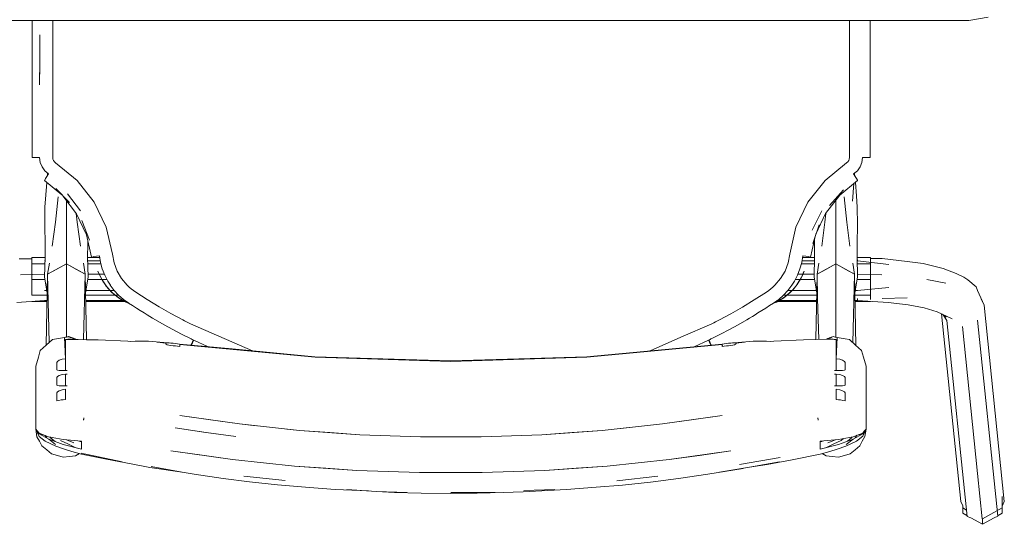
# Model space of a CAD drawing. Header units: millimetres. Extents: x -261 to 187, y -214 to 106.
# Tile 79 of 256: x -221.568 to -221.098, y -152.474 to -152.233. Entities that reach past the tile are written whole.
import ezdxf

# ---------------------------------------------------------------- set-up
doc = ezdxf.new("R2010")
doc.units = ezdxf.units.MM
doc.header["$LTSCALE"] = 0.005
doc.header["$MEASUREMENT"] = 0
doc.layers.add('IFC-Elemento de mobília-Contorno', color=9, linetype='Continuous', lineweight=5)

msp = doc.modelspace()

# ---------------------------------------------------------------- linework, layer by layer
at = {"layer": 'IFC-Elemento de mobília-Contorno', "lineweight": 5}
for p, q in [((-221.11518, -152.23386), (-221.106, -152.23224)), ((-221.60914, -152.23386), (-221.11518, -152.23386)), ((-221.56196, -152.2414), (-221.56196, -152.23386)), ((-221.56196, -152.24423), (-221.56196, -152.23386)), ((-221.55214, -152.24502), (-221.55214, -152.23386)), ((-221.17217, -152.23965), (-221.17217, -152.23386)), ((-221.16235, -152.24423), (-221.16235, -152.23386)), ((-221.55833, -152.2525), (-221.55828, -152.24056)), ((-221.55833, -152.25448), (-221.55828, -152.24056)), ((-221.17217, -152.25313), (-221.17217, -152.23965)), ((-221.56196, -152.25421), (-221.56196, -152.24423)), ((-221.55214, -152.25171), (-221.55214, -152.24502)), ((-221.16235, -152.25421), (-221.16235, -152.24423)), ((-221.55214, -152.25513), (-221.55214, -152.25171)), ((-221.56196, -152.25421), (-221.56196, -152.26418)), ((-221.55837, -152.26446), (-221.55833, -152.2525)), ((-221.55837, -152.26446), (-221.55833, -152.25448)), ((-221.55214, -152.25686), (-221.55214, -152.25513)), ((-221.55214, -152.25939), (-221.55214, -152.25686)), ((-221.17217, -152.26662), (-221.17217, -152.25313)), ((-221.16236, -152.26418), (-221.16235, -152.25421)), ((-221.55214, -152.26445), (-221.55214, -152.25939)), ((-221.56196, -152.2729), (-221.56196, -152.26418)), ((-221.55214, -152.27357), (-221.55214, -152.26445)), ((-221.16236, -152.2729), (-221.16236, -152.26418)), ((-221.17217, -152.28135), (-221.17217, -152.26662)), ((-221.56196, -152.28163), (-221.56196, -152.2729)), ((-221.55214, -152.28208), (-221.55214, -152.27357)), ((-221.16236, -152.28163), (-221.16236, -152.2729)), ((-221.56196, -152.29036), (-221.56196, -152.28163)), ((-221.55214, -152.29061), (-221.55214, -152.28208)), ((-221.17217, -152.29914), (-221.17217, -152.28135)), ((-221.16236, -152.28163), (-221.16235, -152.29036)), ((-221.56196, -152.2991), (-221.56196, -152.29036)), ((-221.55214, -152.29914), (-221.55214, -152.29061)), ((-221.16235, -152.2991), (-221.16235, -152.29036)), ((-221.56196, -152.2991), (-221.56174, -152.29911)), ((-221.56174, -152.29911), (-221.56098, -152.29913)), ((-221.56098, -152.29913), (-221.5598, -152.29914)), ((-221.16452, -152.29914), (-221.16333, -152.29913)), ((-221.16333, -152.29913), (-221.16257, -152.29911)), ((-221.16257, -152.29911), (-221.16235, -152.2991)), ((-221.5598, -152.29914), (-221.55837, -152.29914)), ((-221.55837, -152.29914), (-221.55808, -152.30143)), ((-221.55808, -152.30143), (-221.55725, -152.30357)), ((-221.55725, -152.30357), (-221.5559, -152.30545)), ((-221.55214, -152.29914), (-221.55205, -152.29988)), ((-221.55205, -152.29988), (-221.55178, -152.30057)), ((-221.55178, -152.30057), (-221.55134, -152.30118)), ((-221.55134, -152.30118), (-221.55077, -152.30166)), ((-221.55077, -152.30166), (-221.5405, -152.31003)), ((-221.18379, -152.31001), (-221.17354, -152.30166)), ((-221.17354, -152.30166), (-221.17297, -152.30118)), ((-221.17297, -152.30118), (-221.17254, -152.30057)), ((-221.17254, -152.30057), (-221.17226, -152.29988)), ((-221.17226, -152.29988), (-221.17217, -152.29914)), ((-221.16841, -152.30545), (-221.16707, -152.30357)), ((-221.16707, -152.30357), (-221.16623, -152.30143)), ((-221.16623, -152.30143), (-221.16595, -152.29914)), ((-221.16595, -152.29914), (-221.16452, -152.29914)), ((-221.5559, -152.30545), (-221.55413, -152.30694)), ((-221.55554, -152.30916), (-221.5549, -152.30814)), ((-221.5549, -152.30814), (-221.55413, -152.30694)), ((-221.55466, -152.30776), (-221.55461, -152.3071)), ((-221.55461, -152.30768), (-221.55461, -152.30654)), ((-221.17019, -152.30694), (-221.16841, -152.30545)), ((-221.17019, -152.30694), (-221.16941, -152.30814)), ((-221.16971, -152.30767), (-221.16971, -152.30654)), ((-221.16971, -152.3071), (-221.16966, -152.30776)), ((-221.16971, -152.30746), (-221.16969, -152.30771)), ((-221.16971, -152.30746), (-221.16969, -152.30771)), ((-221.16941, -152.30814), (-221.16878, -152.30916)), ((-221.55606, -152.31008), (-221.55595, -152.30984)), ((-221.55606, -152.31008), (-221.54782, -152.3169)), ((-221.55595, -152.30984), (-221.55554, -152.30916)), ((-221.55587, -152.32284), (-221.55492, -152.31102)), ((-221.5405, -152.31003), (-221.53232, -152.32045)), ((-221.19197, -152.32041), (-221.18379, -152.31001)), ((-221.17677, -152.31712), (-221.16826, -152.31008)), ((-221.17078, -152.31994), (-221.17004, -152.31155)), ((-221.16937, -152.311), (-221.16875, -152.31744)), ((-221.16878, -152.30916), (-221.16837, -152.30984)), ((-221.16837, -152.30984), (-221.16826, -152.31008)), ((-221.55083, -152.32995), (-221.54961, -152.31781)), ((-221.55072, -152.31395), (-221.54415, -152.32062)), ((-221.54731, -152.31741), (-221.54074, -152.32592)), ((-221.54514, -152.31646), (-221.53892, -152.32458)), ((-221.18353, -152.32585), (-221.17677, -152.31712)), ((-221.18171, -152.32198), (-221.17501, -152.31454)), ((-221.17471, -152.31781), (-221.17348, -152.32995)), ((-221.16875, -152.31744), (-221.16844, -152.32284)), ((-221.54564, -152.32221), (-221.54564, -152.31957)), ((-221.54564, -152.33481), (-221.54564, -152.32221)), ((-221.53232, -152.32045), (-221.52663, -152.33238)), ((-221.19767, -152.33236), (-221.19197, -152.32041)), ((-221.17867, -152.32221), (-221.17867, -152.31957)), ((-221.17867, -152.33481), (-221.17867, -152.32221)), ((-221.55594, -152.3316), (-221.55587, -152.32284)), ((-221.54088, -152.32573), (-221.54045, -152.32995)), ((-221.54074, -152.32592), (-221.53604, -152.33592)), ((-221.1899, -152.33376), (-221.18539, -152.32458)), ((-221.18816, -152.33567), (-221.18353, -152.32585)), ((-221.18386, -152.32995), (-221.18343, -152.32572)), ((-221.16844, -152.32284), (-221.16832, -152.33105)), ((-221.55594, -152.3316), (-221.55582, -152.34032)), ((-221.55234, -152.34133), (-221.55083, -152.32995)), ((-221.54045, -152.32995), (-221.53895, -152.34133)), ((-221.53819, -152.32915), (-221.53456, -152.33844)), ((-221.18965, -152.34008), (-221.18664, -152.33114)), ((-221.18537, -152.34133), (-221.18386, -152.32995)), ((-221.17348, -152.32995), (-221.17198, -152.34133)), ((-221.1685, -152.34032), (-221.16832, -152.33105)), ((-221.54564, -152.34439), (-221.54564, -152.33481)), ((-221.53604, -152.33592), (-221.53361, -152.34669)), ((-221.52663, -152.33238), (-221.52371, -152.34524)), ((-221.20061, -152.34524), (-221.19767, -152.33236)), ((-221.19071, -152.34669), (-221.18831, -152.33611)), ((-221.17867, -152.34439), (-221.17867, -152.33481)), ((-221.55582, -152.34032), (-221.55577, -152.34654)), ((-221.53551, -152.34654), (-221.53547, -152.34032)), ((-221.53547, -152.34032), (-221.53543, -152.3386)), ((-221.18887, -152.33859), (-221.18885, -152.34032)), ((-221.18885, -152.34032), (-221.1888, -152.34654)), ((-221.16854, -152.34654), (-221.1685, -152.34032)), ((-221.54564, -152.34973), (-221.54564, -152.34439)), ((-221.53132, -152.34614), (-221.52989, -152.34595)), ((-221.52989, -152.34595), (-221.52935, -152.34913)), ((-221.52371, -152.34524), (-221.52289, -152.34933)), ((-221.20142, -152.34933), (-221.20061, -152.34524)), ((-221.19496, -152.34913), (-221.19443, -152.34595)), ((-221.19443, -152.34595), (-221.193, -152.34614)), ((-221.17867, -152.34973), (-221.17867, -152.34439)), ((-221.56821, -152.34748), (-221.56214, -152.34739)), ((-221.56214, -152.34984), (-221.56214, -152.34682)), ((-221.56214, -152.34682), (-221.55578, -152.34682)), ((-221.56214, -152.34984), (-221.55585, -152.34984)), ((-221.56214, -152.35724), (-221.56214, -152.34984)), ((-221.55599, -152.35597), (-221.55577, -152.34654)), ((-221.55599, -152.34839), (-221.55581, -152.34839)), ((-221.55461, -152.35479), (-221.55375, -152.34948)), ((-221.55461, -152.35479), (-221.54564, -152.34973)), ((-221.55012, -152.35226), (-221.54564, -152.34973)), ((-221.54564, -152.36652), (-221.54564, -152.34973)), ((-221.54564, -152.34973), (-221.53668, -152.35479)), ((-221.54564, -152.34973), (-221.54116, -152.35226)), ((-221.53753, -152.34948), (-221.53668, -152.35479)), ((-221.53551, -152.34654), (-221.5353, -152.35597)), ((-221.53551, -152.34682), (-221.52974, -152.34682)), ((-221.53547, -152.34839), (-221.52948, -152.34839)), ((-221.53544, -152.34984), (-221.52916, -152.34984)), ((-221.53361, -152.34669), (-221.53334, -152.34654)), ((-221.53334, -152.34654), (-221.53253, -152.34634)), ((-221.53253, -152.34634), (-221.53132, -152.34614)), ((-221.52935, -152.34913), (-221.52849, -152.35225)), ((-221.52289, -152.34933), (-221.52141, -152.35322)), ((-221.2029, -152.35321), (-221.20142, -152.34933)), ((-221.19582, -152.35225), (-221.19496, -152.34913)), ((-221.19516, -152.34984), (-221.18888, -152.34984)), ((-221.19484, -152.34839), (-221.18884, -152.34839)), ((-221.19457, -152.34682), (-221.18881, -152.34682)), ((-221.193, -152.34614), (-221.19178, -152.34634)), ((-221.19178, -152.34634), (-221.19098, -152.34654)), ((-221.19098, -152.34654), (-221.19071, -152.34669)), ((-221.18902, -152.35597), (-221.1888, -152.34654)), ((-221.18764, -152.35479), (-221.18678, -152.34948)), ((-221.18764, -152.35479), (-221.17867, -152.34973)), ((-221.18315, -152.35226), (-221.17867, -152.34973)), ((-221.17867, -152.36652), (-221.17867, -152.34973)), ((-221.17867, -152.34973), (-221.16971, -152.35479)), ((-221.17867, -152.34973), (-221.17419, -152.35226)), ((-221.17056, -152.34948), (-221.16971, -152.35479)), ((-221.16854, -152.34654), (-221.16833, -152.35597)), ((-221.16854, -152.34682), (-221.16217, -152.34682)), ((-221.1685, -152.34839), (-221.16832, -152.34839)), ((-221.16847, -152.34984), (-221.16217, -152.34984)), ((-221.16832, -152.34839), (-221.16832, -152.34785)), ((-221.16832, -152.34839), (-221.16832, -152.34785)), ((-221.16832, -152.34839), (-221.15343, -152.35011)), ((-221.16217, -152.34984), (-221.16217, -152.34682)), ((-221.16217, -152.34731), (-221.16217, -152.34682)), ((-221.16217, -152.34731), (-221.15664, -152.34731)), ((-221.16217, -152.35724), (-221.16217, -152.34984)), ((-221.15664, -152.34731), (-221.14459, -152.34869)), ((-221.14459, -152.34869), (-221.13709, -152.3496)), ((-221.13709, -152.3496), (-221.12746, -152.35209)), ((-221.56757, -152.35499), (-221.55599, -152.35471)), ((-221.55599, -152.35471), (-221.55596, -152.35471)), ((-221.55525, -152.38858), (-221.55461, -152.35479)), ((-221.55461, -152.35479), (-221.55012, -152.35226)), ((-221.55461, -152.35479), (-221.55378, -152.38726)), ((-221.54116, -152.35226), (-221.53668, -152.35479)), ((-221.53747, -152.38587), (-221.53668, -152.35479)), ((-221.53668, -152.35479), (-221.53608, -152.3859)), ((-221.53533, -152.35471), (-221.52995, -152.35471)), ((-221.53055, -152.35321), (-221.52987, -152.3549)), ((-221.53055, -152.35326), (-221.53055, -152.35324)), ((-221.53055, -152.35324), (-221.52906, -152.35656)), ((-221.53055, -152.35324), (-221.52987, -152.3549)), ((-221.53055, -152.35327), (-221.53042, -152.35356)), ((-221.5299, -152.35471), (-221.52754, -152.35471)), ((-221.52987, -152.3549), (-221.5289, -152.35693)), ((-221.52987, -152.3549), (-221.52906, -152.35658)), ((-221.52849, -152.35225), (-221.52733, -152.35526)), ((-221.52733, -152.35526), (-221.52586, -152.35812)), ((-221.52141, -152.35322), (-221.5193, -152.35681)), ((-221.20501, -152.35681), (-221.2029, -152.35321)), ((-221.19846, -152.35812), (-221.19699, -152.35526)), ((-221.19699, -152.35526), (-221.19582, -152.35225)), ((-221.19678, -152.35471), (-221.19442, -152.35471)), ((-221.19542, -152.35693), (-221.19444, -152.3549)), ((-221.19526, -152.35658), (-221.19388, -152.3535)), ((-221.19524, -152.35654), (-221.19444, -152.3549)), ((-221.19444, -152.3549), (-221.19376, -152.35321)), ((-221.19444, -152.3549), (-221.19376, -152.35324)), ((-221.19436, -152.35471), (-221.18899, -152.35471)), ((-221.19389, -152.35355), (-221.19376, -152.35327)), ((-221.19376, -152.35326), (-221.19376, -152.35324)), ((-221.18823, -152.38587), (-221.18764, -152.35479)), ((-221.18764, -152.35479), (-221.18315, -152.35226)), ((-221.18764, -152.35479), (-221.18735, -152.36625)), ((-221.17419, -152.35226), (-221.16971, -152.35479)), ((-221.17054, -152.38744), (-221.16971, -152.35479)), ((-221.16971, -152.35479), (-221.16906, -152.38876)), ((-221.16836, -152.35471), (-221.15675, -152.35499)), ((-221.16835, -152.35471), (-221.16832, -152.35471)), ((-221.12746, -152.35209), (-221.12134, -152.35437)), ((-221.12134, -152.35437), (-221.11761, -152.35609)), ((-221.56214, -152.35724), (-221.55579, -152.35724)), ((-221.56214, -152.36469), (-221.56214, -152.35724)), ((-221.55599, -152.35597), (-221.55478, -152.3638)), ((-221.53651, -152.3638), (-221.5353, -152.35597)), ((-221.53549, -152.35724), (-221.52871, -152.35724)), ((-221.52908, -152.35654), (-221.52817, -152.35812)), ((-221.5289, -152.35693), (-221.52817, -152.35812)), ((-221.52868, -152.35724), (-221.52631, -152.35724)), ((-221.52853, -152.35749), (-221.52701, -152.35982)), ((-221.52817, -152.35812), (-221.52715, -152.35964)), ((-221.52715, -152.35964), (-221.52665, -152.36038)), ((-221.52715, -152.35964), (-221.52542, -152.36181)), ((-221.52586, -152.35812), (-221.52557, -152.35859)), ((-221.52557, -152.35859), (-221.52527, -152.35907)), ((-221.52527, -152.35907), (-221.52496, -152.35953)), ((-221.52496, -152.35953), (-221.52464, -152.35999)), ((-221.52468, -152.35994), (-221.52278, -152.36244)), ((-221.5193, -152.35681), (-221.51662, -152.36)), ((-221.51662, -152.36), (-221.51567, -152.36091)), ((-221.20865, -152.36092), (-221.20769, -152.36)), ((-221.20769, -152.36), (-221.20501, -152.35681)), ((-221.20153, -152.36244), (-221.19963, -152.35994)), ((-221.19967, -152.35999), (-221.19935, -152.35953)), ((-221.19935, -152.35953), (-221.19905, -152.35907)), ((-221.19905, -152.35907), (-221.19875, -152.35859)), ((-221.1989, -152.36181), (-221.19716, -152.35964)), ((-221.19875, -152.35859), (-221.19846, -152.35812)), ((-221.19801, -152.35724), (-221.19564, -152.35724)), ((-221.19767, -152.36038), (-221.19716, -152.35964)), ((-221.19732, -152.35984), (-221.19577, -152.35748)), ((-221.19716, -152.35964), (-221.19615, -152.35812)), ((-221.19615, -152.35812), (-221.19524, -152.35654)), ((-221.19615, -152.35812), (-221.19542, -152.35693)), ((-221.19561, -152.35724), (-221.18882, -152.35724)), ((-221.18902, -152.35597), (-221.18781, -152.3638)), ((-221.16954, -152.3638), (-221.16833, -152.35597)), ((-221.16852, -152.35724), (-221.16217, -152.35724)), ((-221.16217, -152.36469), (-221.16217, -152.35724)), ((-221.13529, -152.35719), (-221.12622, -152.35903)), ((-221.11761, -152.35609), (-221.11577, -152.35742)), ((-221.11577, -152.35742), (-221.11179, -152.36071)), ((-221.56214, -152.36469), (-221.5548, -152.36469)), ((-221.56214, -152.3648), (-221.56214, -152.36469)), ((-221.55599, -152.36255), (-221.55497, -152.36255)), ((-221.53649, -152.36469), (-221.52236, -152.36469)), ((-221.53632, -152.36255), (-221.52472, -152.36255)), ((-221.52665, -152.36038), (-221.52542, -152.36181)), ((-221.52589, -152.36122), (-221.5248, -152.36243)), ((-221.52542, -152.36181), (-221.5239, -152.36344)), ((-221.52542, -152.36181), (-221.52342, -152.36382)), ((-221.52468, -152.36255), (-221.52268, -152.36255)), ((-221.5239, -152.36344), (-221.52078, -152.36598)), ((-221.52346, -152.36378), (-221.52131, -152.36554)), ((-221.52278, -152.36244), (-221.5207, -152.36469)), ((-221.52235, -152.36469), (-221.5207, -152.36469)), ((-221.5207, -152.36469), (-221.51841, -152.36672)), ((-221.51567, -152.36091), (-221.51467, -152.36177)), ((-221.51467, -152.36177), (-221.51363, -152.36258)), ((-221.51366, -152.36255), (-221.51254, -152.36333)), ((-221.51254, -152.36333), (-221.50702, -152.36684)), ((-221.21754, -152.367), (-221.21177, -152.36333)), ((-221.21177, -152.36333), (-221.21065, -152.36255)), ((-221.21069, -152.36258), (-221.20964, -152.36178)), ((-221.20964, -152.36178), (-221.20865, -152.36092)), ((-221.20591, -152.36672), (-221.20361, -152.36469)), ((-221.20361, -152.36469), (-221.20153, -152.36244)), ((-221.20361, -152.36469), (-221.20196, -152.36469)), ((-221.20354, -152.36598), (-221.20042, -152.36344)), ((-221.20301, -152.36554), (-221.20086, -152.36378)), ((-221.20195, -152.36469), (-221.18783, -152.36469)), ((-221.20164, -152.36255), (-221.19964, -152.36255)), ((-221.2009, -152.36382), (-221.1989, -152.36181)), ((-221.20042, -152.36344), (-221.1989, -152.36181)), ((-221.19959, -152.36255), (-221.188, -152.36255)), ((-221.19951, -152.36243), (-221.19842, -152.36122)), ((-221.1989, -152.36181), (-221.19767, -152.36038)), ((-221.16952, -152.36469), (-221.16217, -152.36469)), ((-221.16934, -152.36255), (-221.16832, -152.36255)), ((-221.16832, -152.36255), (-221.15343, -152.36114)), ((-221.16217, -152.36676), (-221.16217, -152.36469)), ((-221.11179, -152.36071), (-221.11103, -152.36251)), ((-221.11103, -152.36251), (-221.108, -152.36957)), ((-221.56929, -152.36815), (-221.55599, -152.36733)), ((-221.56214, -152.36782), (-221.56214, -152.36771)), ((-221.56214, -152.36782), (-221.55486, -152.36782)), ((-221.55599, -152.36733), (-221.55485, -152.36733)), ((-221.54564, -152.38331), (-221.54564, -152.36652)), ((-221.53644, -152.36733), (-221.51852, -152.36733)), ((-221.53643, -152.36782), (-221.51767, -152.36782)), ((-221.52131, -152.36554), (-221.51898, -152.36706)), ((-221.52078, -152.36598), (-221.51898, -152.36706)), ((-221.51929, -152.36686), (-221.51881, -152.36714)), ((-221.51898, -152.36706), (-221.51731, -152.36803)), ((-221.51898, -152.36706), (-221.51593, -152.36851)), ((-221.51841, -152.36672), (-221.51592, -152.36851)), ((-221.51841, -152.36733), (-221.51756, -152.36733)), ((-221.51738, -152.36782), (-221.51688, -152.36782)), ((-221.51731, -152.36803), (-221.51562, -152.36871)), ((-221.51593, -152.36851), (-221.51409, -152.36971)), ((-221.50702, -152.36684), (-221.50145, -152.37021)), ((-221.2232, -152.37041), (-221.21754, -152.367)), ((-221.21023, -152.36971), (-221.20839, -152.36851)), ((-221.2087, -152.36871), (-221.207, -152.36803)), ((-221.20849, -152.36858), (-221.20537, -152.36708)), ((-221.20839, -152.36851), (-221.20591, -152.36672)), ((-221.20743, -152.36782), (-221.20691, -152.36782)), ((-221.207, -152.36803), (-221.20537, -152.36708)), ((-221.20676, -152.36733), (-221.20589, -152.36733)), ((-221.20664, -152.36782), (-221.18789, -152.36782)), ((-221.2058, -152.36733), (-221.18788, -152.36733)), ((-221.20555, -152.36717), (-221.20504, -152.36687)), ((-221.20537, -152.36708), (-221.20296, -152.36551)), ((-221.20537, -152.36708), (-221.20354, -152.36598)), ((-221.18735, -152.36625), (-221.18685, -152.38583)), ((-221.17867, -152.38331), (-221.17867, -152.36652)), ((-221.16947, -152.36733), (-221.16832, -152.36733)), ((-221.16946, -152.36782), (-221.16217, -152.36782)), ((-221.16832, -152.36733), (-221.16832, -152.36625)), ((-221.16832, -152.36733), (-221.15375, -152.36825)), ((-221.16217, -152.36782), (-221.16217, -152.36772)), ((-221.15664, -152.36639), (-221.14459, -152.36607)), ((-221.15375, -152.36825), (-221.14424, -152.36927)), ((-221.14424, -152.36927), (-221.13652, -152.37075)), ((-221.10942, -152.36665), (-221.108, -152.36957)), ((-221.51409, -152.36971), (-221.51224, -152.37088)), ((-221.51224, -152.37088), (-221.51039, -152.37204)), ((-221.51039, -152.37204), (-221.5085, -152.37321)), ((-221.5085, -152.37321), (-221.50716, -152.37403)), ((-221.50716, -152.37403), (-221.50582, -152.37485)), ((-221.50145, -152.37021), (-221.49583, -152.37342)), ((-221.49583, -152.37342), (-221.49013, -152.37651)), ((-221.23419, -152.37651), (-221.22875, -152.37357)), ((-221.22875, -152.37357), (-221.2232, -152.37041)), ((-221.21849, -152.37485), (-221.21716, -152.37403)), ((-221.21716, -152.37403), (-221.21579, -152.37319)), ((-221.21579, -152.37319), (-221.21393, -152.37204)), ((-221.21393, -152.37204), (-221.21208, -152.37088)), ((-221.21208, -152.37088), (-221.21023, -152.36971)), ((-221.13652, -152.37075), (-221.13042, -152.37261)), ((-221.13042, -152.37261), (-221.12324, -152.37598)), ((-221.12829, -152.37362), (-221.11902, -152.46314)), ((-221.12786, -152.37382), (-221.12599, -152.37521)), ((-221.12743, -152.37414), (-221.12566, -152.37677)), ((-221.108, -152.36957), (-221.09832, -152.463)), ((-221.50582, -152.37485), (-221.50448, -152.37566)), ((-221.50448, -152.37566), (-221.50313, -152.37646)), ((-221.50313, -152.37646), (-221.49902, -152.3788)), ((-221.49902, -152.3788), (-221.49488, -152.38107)), ((-221.49013, -152.37651), (-221.48922, -152.37698)), ((-221.48922, -152.37698), (-221.48831, -152.37745)), ((-221.48831, -152.37745), (-221.4874, -152.37792)), ((-221.4874, -152.37792), (-221.48649, -152.37839)), ((-221.48649, -152.37839), (-221.45684, -152.39129)), ((-221.25254, -152.3848), (-221.23782, -152.37839)), ((-221.23782, -152.37839), (-221.23692, -152.37793)), ((-221.23692, -152.37793), (-221.23601, -152.37746)), ((-221.23601, -152.37746), (-221.2351, -152.37699)), ((-221.2351, -152.37699), (-221.23419, -152.37651)), ((-221.22943, -152.38107), (-221.22529, -152.3788)), ((-221.22529, -152.3788), (-221.22119, -152.37646)), ((-221.22119, -152.37646), (-221.21984, -152.37566)), ((-221.21984, -152.37566), (-221.21849, -152.37485)), ((-221.12566, -152.37677), (-221.11599, -152.4702)), ((-221.11103, -152.37667), (-221.10136, -152.4701)), ((-221.54564, -152.38469), (-221.54564, -152.38331)), ((-221.49488, -152.38107), (-221.49071, -152.38327)), ((-221.49071, -152.38327), (-221.4865, -152.38539)), ((-221.23781, -152.38539), (-221.23361, -152.38327)), ((-221.23361, -152.38327), (-221.22943, -152.38107)), ((-221.17867, -152.38473), (-221.17867, -152.38331)), ((-221.11834, -152.37965), (-221.11593, -152.403)), ((-221.5552, -152.38853), (-221.5523, -152.38593)), ((-221.5523, -152.38593), (-221.55037, -152.38557)), ((-221.55037, -152.38557), (-221.54844, -152.38521)), ((-221.54844, -152.38521), (-221.54651, -152.38485)), ((-221.54651, -152.38485), (-221.54602, -152.38476)), ((-221.54651, -152.38485), (-221.546, -152.39506)), ((-221.54602, -152.38476), (-221.54554, -152.38468)), ((-221.546, -152.3859), (-221.54494, -152.38574)), ((-221.546, -152.3859), (-221.54547, -152.38582)), ((-221.546, -152.39506), (-221.546, -152.3859)), ((-221.546, -152.3859), (-221.5304, -152.38603)), ((-221.546, -152.3859), (-221.536, -152.38598)), ((-221.54554, -152.38468), (-221.54506, -152.38458)), ((-221.54547, -152.38582), (-221.5452, -152.38578)), ((-221.5452, -152.38578), (-221.54494, -152.38574)), ((-221.54506, -152.38458), (-221.54482, -152.38454)), ((-221.54494, -152.38574), (-221.54387, -152.38567)), ((-221.54494, -152.38574), (-221.54467, -152.38572)), ((-221.54482, -152.38454), (-221.54457, -152.38449)), ((-221.54467, -152.38572), (-221.5444, -152.3857)), ((-221.54457, -152.38449), (-221.54438, -152.38456)), ((-221.5444, -152.3857), (-221.54414, -152.38568)), ((-221.54438, -152.38456), (-221.54419, -152.38464)), ((-221.54419, -152.38464), (-221.54399, -152.38471)), ((-221.54414, -152.38568), (-221.54387, -152.38567)), ((-221.54399, -152.38471), (-221.5438, -152.38478)), ((-221.54387, -152.38567), (-221.536, -152.38598)), ((-221.54387, -152.38567), (-221.54358, -152.38568)), ((-221.5438, -152.38478), (-221.54361, -152.38486)), ((-221.54361, -152.38486), (-221.54342, -152.38492)), ((-221.54358, -152.38568), (-221.54345, -152.38568)), ((-221.54342, -152.38492), (-221.54322, -152.385)), ((-221.54322, -152.385), (-221.54303, -152.38507)), ((-221.54303, -152.38507), (-221.54283, -152.38514)), ((-221.54283, -152.38514), (-221.54264, -152.38522)), ((-221.54264, -152.38522), (-221.54245, -152.38529)), ((-221.54245, -152.38529), (-221.54217, -152.38573)), ((-221.54245, -152.38529), (-221.54225, -152.38536)), ((-221.54245, -152.38529), (-221.54244, -152.38572)), ((-221.54225, -152.38536), (-221.54206, -152.38543)), ((-221.54206, -152.38543), (-221.54187, -152.38551)), ((-221.54187, -152.38551), (-221.54161, -152.38575)), ((-221.54187, -152.38574), (-221.54187, -152.38551)), ((-221.54187, -152.38551), (-221.54167, -152.38558)), ((-221.54167, -152.38558), (-221.54159, -152.38576)), ((-221.54167, -152.38558), (-221.54148, -152.38565)), ((-221.54167, -152.38558), (-221.54149, -152.38576)), ((-221.54148, -152.38565), (-221.54137, -152.38576)), ((-221.54148, -152.38565), (-221.54122, -152.38575)), ((-221.54148, -152.38565), (-221.54145, -152.38576)), ((-221.54122, -152.38575), (-221.54115, -152.38577)), ((-221.54035, -152.38581), (-221.5304, -152.38603)), ((-221.53608, -152.38597), (-221.53595, -152.38598)), ((-221.536, -152.38598), (-221.5304, -152.38603)), ((-221.5304, -152.38603), (-221.51632, -152.3866)), ((-221.51632, -152.3866), (-221.51482, -152.38676)), ((-221.51482, -152.38676), (-221.51279, -152.38669)), ((-221.51279, -152.38669), (-221.51072, -152.38665)), ((-221.51072, -152.38665), (-221.50861, -152.38665)), ((-221.50861, -152.38665), (-221.50647, -152.38668)), ((-221.50654, -152.38668), (-221.50654, -152.38662)), ((-221.50654, -152.38662), (-221.49733, -152.38738)), ((-221.50654, -152.38662), (-221.50647, -152.38668)), ((-221.50233, -152.38706), (-221.4982, -152.38748)), ((-221.50233, -152.38706), (-221.49825, -152.38759)), ((-221.49825, -152.38766), (-221.49825, -152.38759)), ((-221.49825, -152.38774), (-221.49825, -152.38766)), ((-221.49825, -152.38781), (-221.49825, -152.38774)), ((-221.49825, -152.38789), (-221.49825, -152.38781)), ((-221.49825, -152.38789), (-221.49806, -152.38811)), ((-221.4982, -152.38748), (-221.49788, -152.38738)), ((-221.49806, -152.38811), (-221.49751, -152.38834)), ((-221.49788, -152.38738), (-221.49733, -152.38738)), ((-221.49751, -152.38834), (-221.4967, -152.38855)), ((-221.49733, -152.38738), (-221.49659, -152.38745)), ((-221.49659, -152.38745), (-221.49575, -152.38754)), ((-221.49575, -152.38754), (-221.49471, -152.38766)), ((-221.49471, -152.38766), (-221.49368, -152.38778)), ((-221.49368, -152.38778), (-221.49264, -152.38791)), ((-221.49264, -152.38791), (-221.4916, -152.38803)), ((-221.4916, -152.38803), (-221.46651, -152.39038)), ((-221.49158, -152.38825), (-221.42705, -152.39429)), ((-221.49158, -152.38849), (-221.49158, -152.38825)), ((-221.4865, -152.38539), (-221.48609, -152.3856)), ((-221.48623, -152.38854), (-221.48609, -152.38824)), ((-221.48609, -152.3856), (-221.48568, -152.3858)), ((-221.48609, -152.38824), (-221.48549, -152.38701)), ((-221.48603, -152.38856), (-221.4855, -152.38751)), ((-221.48568, -152.3858), (-221.48526, -152.386)), ((-221.4855, -152.38751), (-221.48485, -152.38621)), ((-221.48549, -152.38701), (-221.48504, -152.38612)), ((-221.48549, -152.38701), (-221.48529, -152.3871)), ((-221.48549, -152.38701), (-221.48529, -152.3871)), ((-221.48526, -152.386), (-221.48485, -152.38621)), ((-221.48485, -152.38621), (-221.47806, -152.3893)), ((-221.48485, -152.38621), (-221.47805, -152.3893)), ((-221.29747, -152.39429), (-221.23294, -152.38825)), ((-221.26726, -152.39121), (-221.25254, -152.3848)), ((-221.26518, -152.39105), (-221.23291, -152.38803)), ((-221.24622, -152.38928), (-221.23947, -152.38621)), ((-221.24621, -152.38928), (-221.23947, -152.38621)), ((-221.23947, -152.38621), (-221.23906, -152.386)), ((-221.23947, -152.38621), (-221.23882, -152.38751)), ((-221.23928, -152.38612), (-221.23883, -152.38701)), ((-221.23906, -152.386), (-221.23864, -152.3858)), ((-221.23902, -152.38711), (-221.23883, -152.38701)), ((-221.23902, -152.38711), (-221.23883, -152.38701)), ((-221.23883, -152.38701), (-221.23822, -152.38824)), ((-221.23882, -152.38751), (-221.23829, -152.38854)), ((-221.23864, -152.3858), (-221.23823, -152.3856)), ((-221.23823, -152.3856), (-221.23781, -152.38539)), ((-221.23822, -152.38824), (-221.23809, -152.38852)), ((-221.23294, -152.38849), (-221.23294, -152.38825)), ((-221.23291, -152.38803), (-221.23188, -152.38791)), ((-221.23291, -152.38803), (-221.23268, -152.38916)), ((-221.23291, -152.38803), (-221.23268, -152.38916)), ((-221.23188, -152.38791), (-221.23084, -152.38778)), ((-221.23084, -152.38778), (-221.22981, -152.38766)), ((-221.22981, -152.38766), (-221.22877, -152.38754)), ((-221.22877, -152.38754), (-221.22793, -152.38745)), ((-221.22793, -152.38745), (-221.22719, -152.38738)), ((-221.22781, -152.38855), (-221.227, -152.38834)), ((-221.22719, -152.38738), (-221.21798, -152.38662)), ((-221.22719, -152.38738), (-221.22663, -152.38738)), ((-221.227, -152.38834), (-221.22646, -152.38811)), ((-221.22663, -152.38738), (-221.22632, -152.38748)), ((-221.22646, -152.38811), (-221.22627, -152.38789)), ((-221.22632, -152.38748), (-221.22218, -152.38706)), ((-221.22627, -152.38759), (-221.22218, -152.38706)), ((-221.22627, -152.38766), (-221.22627, -152.38759)), ((-221.22627, -152.38774), (-221.22627, -152.38766)), ((-221.22627, -152.38781), (-221.22627, -152.38774)), ((-221.22627, -152.38789), (-221.22627, -152.38781)), ((-221.21805, -152.38668), (-221.21798, -152.38662)), ((-221.21805, -152.38668), (-221.2159, -152.38665)), ((-221.21798, -152.38662), (-221.21797, -152.38668)), ((-221.2159, -152.38665), (-221.2138, -152.38665)), ((-221.2138, -152.38665), (-221.21173, -152.38669)), ((-221.21173, -152.38669), (-221.2097, -152.38676)), ((-221.2097, -152.38676), (-221.2082, -152.3866)), ((-221.2082, -152.3866), (-221.19412, -152.38603)), ((-221.19412, -152.38603), (-221.18222, -152.3857)), ((-221.18313, -152.38572), (-221.18303, -152.38565)), ((-221.18303, -152.38565), (-221.18284, -152.38558)), ((-221.18284, -152.38558), (-221.18265, -152.38551)), ((-221.18265, -152.38551), (-221.18246, -152.38543)), ((-221.18246, -152.38543), (-221.18226, -152.38536)), ((-221.18226, -152.38536), (-221.18207, -152.38529)), ((-221.18222, -152.3857), (-221.18037, -152.38568)), ((-221.18222, -152.3857), (-221.18198, -152.3857)), ((-221.18207, -152.38529), (-221.18187, -152.38522)), ((-221.18198, -152.3857), (-221.18176, -152.3857)), ((-221.18187, -152.38522), (-221.18168, -152.38514)), ((-221.18176, -152.3857), (-221.18152, -152.38569)), ((-221.18168, -152.38514), (-221.18149, -152.38507)), ((-221.18152, -152.38569), (-221.18129, -152.38569)), ((-221.18149, -152.38507), (-221.18129, -152.385)), ((-221.18129, -152.385), (-221.1811, -152.38492)), ((-221.18129, -152.38569), (-221.18106, -152.38569)), ((-221.1811, -152.38492), (-221.18091, -152.38486)), ((-221.18106, -152.38569), (-221.18083, -152.38568)), ((-221.18091, -152.38486), (-221.18071, -152.38478)), ((-221.18083, -152.38568), (-221.18037, -152.38568)), ((-221.18071, -152.38478), (-221.18033, -152.38464)), ((-221.18037, -152.38568), (-221.17851, -152.3859)), ((-221.18037, -152.38568), (-221.1799, -152.38573)), ((-221.18033, -152.38464), (-221.17994, -152.38449)), ((-221.17994, -152.38449), (-221.17946, -152.38458)), ((-221.1799, -152.38573), (-221.17944, -152.38578)), ((-221.17946, -152.38458), (-221.17897, -152.38468)), ((-221.17944, -152.38578), (-221.17898, -152.38584)), ((-221.17898, -152.38584), (-221.17851, -152.3859)), ((-221.17897, -152.38468), (-221.17849, -152.38476)), ((-221.17851, -152.39506), (-221.17801, -152.38485)), ((-221.17851, -152.39506), (-221.17851, -152.3859)), ((-221.17849, -152.38476), (-221.17801, -152.38485)), ((-221.17801, -152.38485), (-221.17608, -152.38521)), ((-221.17608, -152.38521), (-221.17415, -152.38557)), ((-221.17415, -152.38557), (-221.17222, -152.38593)), ((-221.17222, -152.38593), (-221.16932, -152.38853)), ((-221.559, -152.39424), (-221.5581, -152.39112)), ((-221.5581, -152.39112), (-221.5552, -152.38853)), ((-221.4967, -152.38855), (-221.49575, -152.38869)), ((-221.49575, -152.38869), (-221.4947, -152.38881)), ((-221.4947, -152.38881), (-221.49366, -152.38894)), ((-221.49366, -152.38894), (-221.49262, -152.38906)), ((-221.49262, -152.38906), (-221.49158, -152.38919)), ((-221.49158, -152.38872), (-221.49158, -152.38849)), ((-221.49158, -152.38896), (-221.49158, -152.38872)), ((-221.49158, -152.38919), (-221.49158, -152.38896)), ((-221.46651, -152.39038), (-221.42706, -152.39407)), ((-221.29745, -152.39407), (-221.26518, -152.39105)), ((-221.26741, -152.39126), (-221.26726, -152.39121)), ((-221.23294, -152.38872), (-221.23294, -152.38849)), ((-221.23294, -152.38896), (-221.23294, -152.38872)), ((-221.23294, -152.38919), (-221.23294, -152.38896)), ((-221.23294, -152.38919), (-221.2319, -152.38906)), ((-221.2319, -152.38906), (-221.23085, -152.38894)), ((-221.23085, -152.38894), (-221.22981, -152.38881)), ((-221.22981, -152.38881), (-221.22877, -152.38869)), ((-221.22877, -152.38869), (-221.22781, -152.38855)), ((-221.16932, -152.38853), (-221.16642, -152.39112)), ((-221.16642, -152.39112), (-221.16552, -152.39424)), ((-221.56024, -152.39854), (-221.559, -152.39424)), ((-221.55024, -152.39675), (-221.54993, -152.3963)), ((-221.55024, -152.39764), (-221.55024, -152.39675)), ((-221.55024, -152.39852), (-221.55024, -152.39764)), ((-221.54993, -152.3963), (-221.54903, -152.39575)), ((-221.54903, -152.39575), (-221.54769, -152.39529)), ((-221.54769, -152.39529), (-221.546, -152.39506)), ((-221.546, -152.39645), (-221.546, -152.39506)), ((-221.546, -152.39785), (-221.546, -152.39645)), ((-221.42706, -152.39407), (-221.39466, -152.39507)), ((-221.42705, -152.39429), (-221.36226, -152.3963)), ((-221.39466, -152.39507), (-221.36226, -152.39608)), ((-221.36226, -152.3963), (-221.29747, -152.39429)), ((-221.36226, -152.39608), (-221.32986, -152.39507)), ((-221.32986, -152.39507), (-221.29745, -152.39407)), ((-221.17851, -152.39645), (-221.17851, -152.39506)), ((-221.17851, -152.39506), (-221.17682, -152.39529)), ((-221.17851, -152.39785), (-221.17851, -152.39645)), ((-221.17682, -152.39529), (-221.17548, -152.39575)), ((-221.17548, -152.39575), (-221.17458, -152.3963)), ((-221.17458, -152.3963), (-221.17427, -152.39675)), ((-221.17427, -152.39764), (-221.17427, -152.39675)), ((-221.17427, -152.39852), (-221.17427, -152.39764)), ((-221.16552, -152.39424), (-221.16427, -152.39852)), ((-221.56024, -152.40605), (-221.56024, -152.39854)), ((-221.55024, -152.39941), (-221.55024, -152.39852)), ((-221.55024, -152.40029), (-221.55024, -152.39941)), ((-221.55024, -152.40029), (-221.54993, -152.40055)), ((-221.54993, -152.40055), (-221.54903, -152.40064)), ((-221.54903, -152.40064), (-221.54769, -152.40064)), ((-221.54769, -152.40064), (-221.546, -152.40064)), ((-221.54769, -152.40257), (-221.546, -152.40233)), ((-221.546, -152.39924), (-221.546, -152.39785)), ((-221.546, -152.40064), (-221.546, -152.39924)), ((-221.546, -152.40233), (-221.54524, -152.40231)), ((-221.546, -152.40233), (-221.54581, -152.40233)), ((-221.546, -152.40373), (-221.546, -152.40233)), ((-221.54581, -152.40065), (-221.54524, -152.40065)), ((-221.54581, -152.40233), (-221.54524, -152.40231)), ((-221.54564, -152.40065), (-221.54524, -152.40065)), ((-221.54564, -152.40232), (-221.54543, -152.40232)), ((-221.54543, -152.40065), (-221.54524, -152.40065)), ((-221.17927, -152.40065), (-221.17908, -152.40065)), ((-221.17927, -152.40065), (-221.1787, -152.40065)), ((-221.17927, -152.40065), (-221.17889, -152.40065)), ((-221.17927, -152.40231), (-221.17851, -152.40233)), ((-221.17927, -152.40231), (-221.17867, -152.40233)), ((-221.17908, -152.40232), (-221.17889, -152.40232)), ((-221.1787, -152.40233), (-221.17851, -152.40233)), ((-221.17851, -152.39924), (-221.17851, -152.39785)), ((-221.17851, -152.40064), (-221.17851, -152.39924)), ((-221.17851, -152.40064), (-221.17682, -152.40064)), ((-221.17851, -152.40373), (-221.17851, -152.40233)), ((-221.17851, -152.40233), (-221.17682, -152.40257)), ((-221.17682, -152.40064), (-221.17548, -152.40064)), ((-221.17548, -152.40064), (-221.17458, -152.40055)), ((-221.17458, -152.40055), (-221.17427, -152.40029)), ((-221.17427, -152.39941), (-221.17427, -152.39852)), ((-221.17427, -152.40029), (-221.17427, -152.39941)), ((-221.16427, -152.40604), (-221.16427, -152.39852)), ((-221.56024, -152.41356), (-221.56024, -152.40605)), ((-221.55024, -152.40403), (-221.54993, -152.40357)), ((-221.55024, -152.40491), (-221.55024, -152.40403)), ((-221.55024, -152.4058), (-221.55024, -152.40491)), ((-221.55024, -152.40668), (-221.55024, -152.4058)), ((-221.55024, -152.40756), (-221.55024, -152.40668)), ((-221.54993, -152.40357), (-221.54903, -152.40303)), ((-221.54903, -152.40303), (-221.54769, -152.40257)), ((-221.546, -152.40512), (-221.546, -152.40373)), ((-221.546, -152.40652), (-221.546, -152.40512)), ((-221.546, -152.40792), (-221.546, -152.40652)), ((-221.17851, -152.40512), (-221.17851, -152.40373)), ((-221.17851, -152.40652), (-221.17851, -152.40512)), ((-221.17851, -152.40792), (-221.17851, -152.40652)), ((-221.17682, -152.40257), (-221.17548, -152.40303)), ((-221.17548, -152.40303), (-221.17458, -152.40357)), ((-221.17458, -152.40357), (-221.17427, -152.40403)), ((-221.17427, -152.40491), (-221.17427, -152.40403)), ((-221.17427, -152.4058), (-221.17427, -152.40491)), ((-221.17427, -152.40668), (-221.17427, -152.4058)), ((-221.17427, -152.40756), (-221.17427, -152.40668)), ((-221.16427, -152.41355), (-221.16427, -152.40604)), ((-221.11593, -152.403), (-221.11351, -152.42637)), ((-221.55024, -152.40756), (-221.54993, -152.40783)), ((-221.55024, -152.41131), (-221.54993, -152.41085)), ((-221.55024, -152.41227), (-221.55024, -152.41131)), ((-221.54993, -152.40783), (-221.54903, -152.40792)), ((-221.54993, -152.41085), (-221.54903, -152.41031)), ((-221.54903, -152.40792), (-221.54769, -152.40792)), ((-221.54903, -152.41031), (-221.54769, -152.40984)), ((-221.54769, -152.40792), (-221.546, -152.40792)), ((-221.54769, -152.40984), (-221.546, -152.4096)), ((-221.546, -152.40792), (-221.54581, -152.40792)), ((-221.546, -152.41083), (-221.546, -152.4096)), ((-221.546, -152.41206), (-221.546, -152.41083)), ((-221.54581, -152.40792), (-221.54524, -152.40793)), ((-221.54564, -152.40792), (-221.54524, -152.40793)), ((-221.54564, -152.40793), (-221.54524, -152.40793)), ((-221.54543, -152.40793), (-221.54524, -152.40793)), ((-221.17927, -152.40793), (-221.17867, -152.40792)), ((-221.17927, -152.40793), (-221.17851, -152.40792)), ((-221.17927, -152.40793), (-221.17889, -152.40793)), ((-221.17927, -152.40793), (-221.17908, -152.40793)), ((-221.1787, -152.40792), (-221.17851, -152.40792)), ((-221.17851, -152.40792), (-221.17682, -152.40792)), ((-221.17851, -152.41083), (-221.17851, -152.4096)), ((-221.17851, -152.4096), (-221.17682, -152.40984)), ((-221.17851, -152.41206), (-221.17851, -152.41083)), ((-221.17682, -152.40792), (-221.17548, -152.40792)), ((-221.17682, -152.40984), (-221.17548, -152.41031)), ((-221.17548, -152.40792), (-221.17458, -152.40783)), ((-221.17548, -152.41031), (-221.17458, -152.41085)), ((-221.17458, -152.40783), (-221.17427, -152.40756)), ((-221.17458, -152.41085), (-221.17427, -152.41131)), ((-221.17427, -152.41227), (-221.17427, -152.41131)), ((-221.56024, -152.42108), (-221.56024, -152.41356)), ((-221.55024, -152.41323), (-221.55024, -152.41227)), ((-221.55024, -152.4142), (-221.55024, -152.41323)), ((-221.55024, -152.41516), (-221.55024, -152.4142)), ((-221.55024, -152.41516), (-221.54921, -152.41488)), ((-221.54921, -152.41488), (-221.54815, -152.41467)), ((-221.54815, -152.41467), (-221.54708, -152.41454)), ((-221.54708, -152.41454), (-221.546, -152.41449)), ((-221.546, -152.41327), (-221.546, -152.41205)), ((-221.546, -152.41449), (-221.546, -152.41327)), ((-221.17851, -152.41327), (-221.17851, -152.41205)), ((-221.17851, -152.41449), (-221.17851, -152.41327)), ((-221.17851, -152.41449), (-221.17744, -152.41454)), ((-221.17744, -152.41454), (-221.17637, -152.41467)), ((-221.17637, -152.41467), (-221.17531, -152.41488)), ((-221.17531, -152.41488), (-221.17427, -152.41516)), ((-221.17427, -152.41323), (-221.17427, -152.41227)), ((-221.17427, -152.4142), (-221.17427, -152.41323)), ((-221.17427, -152.41516), (-221.17427, -152.4142)), ((-221.16427, -152.42106), (-221.16427, -152.41355)), ((-221.56024, -152.42859), (-221.56024, -152.42108)), ((-221.16427, -152.42857), (-221.16427, -152.42106)), ((-221.53748, -152.42433), (-221.53727, -152.42323)), ((-221.53748, -152.42433), (-221.53738, -152.42381)), ((-221.53738, -152.42381), (-221.53727, -152.42323)), ((-221.49158, -152.42205), (-221.46314, -152.42611)), ((-221.49158, -152.42205), (-221.47696, -152.42414)), ((-221.47696, -152.42414), (-221.46314, -152.42611)), ((-221.26138, -152.42611), (-221.23294, -152.42205)), ((-221.26138, -152.42611), (-221.24755, -152.42414)), ((-221.24755, -152.42414), (-221.23294, -152.42205)), ((-221.18725, -152.42323), (-221.18714, -152.42381)), ((-221.18725, -152.42323), (-221.18704, -152.42433)), ((-221.18714, -152.42381), (-221.18704, -152.42433)), ((-221.56024, -152.42859), (-221.55964, -152.43223)), ((-221.56024, -152.42859), (-221.55938, -152.42962)), ((-221.56024, -152.42859), (-221.55863, -152.43212)), ((-221.56024, -152.42859), (-221.55866, -152.43081)), ((-221.55938, -152.42962), (-221.55866, -152.43049)), ((-221.55866, -152.43049), (-221.55411, -152.43219)), ((-221.49379, -152.42802), (-221.47905, -152.43012)), ((-221.49379, -152.42802), (-221.47892, -152.43014)), ((-221.47905, -152.43012), (-221.46485, -152.43213)), ((-221.47892, -152.43014), (-221.46485, -152.43213)), ((-221.46314, -152.42611), (-221.45516, -152.42697)), ((-221.46314, -152.42611), (-221.4488, -152.42764)), ((-221.4488, -152.42764), (-221.43447, -152.42918)), ((-221.44049, -152.42853), (-221.43447, -152.42918)), ((-221.43447, -152.42918), (-221.40565, -152.43123)), ((-221.43447, -152.42918), (-221.42006, -152.4302)), ((-221.42006, -152.4302), (-221.40565, -152.43123)), ((-221.31886, -152.43123), (-221.29004, -152.42918)), ((-221.31886, -152.43123), (-221.30445, -152.4302)), ((-221.30445, -152.4302), (-221.29004, -152.42918)), ((-221.29004, -152.42918), (-221.26138, -152.42611)), ((-221.29004, -152.42918), (-221.27571, -152.42765)), ((-221.27571, -152.42765), (-221.26138, -152.42611)), ((-221.1704, -152.43219), (-221.16585, -152.43049)), ((-221.16585, -152.43081), (-221.16427, -152.42857)), ((-221.16585, -152.43049), (-221.16514, -152.42962)), ((-221.16578, -152.432), (-221.16427, -152.42857)), ((-221.16514, -152.42962), (-221.16427, -152.42857)), ((-221.16485, -152.43212), (-221.16427, -152.42857)), ((-221.11351, -152.42637), (-221.11109, -152.44972)), ((-221.55964, -152.43223), (-221.55846, -152.43437)), ((-221.55866, -152.43081), (-221.55404, -152.4334)), ((-221.55863, -152.43212), (-221.55568, -152.43431)), ((-221.55846, -152.43437), (-221.55728, -152.43651)), ((-221.55801, -152.43118), (-221.55666, -152.43124)), ((-221.55569, -152.4316), (-221.55501, -152.43267)), ((-221.55568, -152.43431), (-221.55058, -152.43675)), ((-221.55411, -152.43219), (-221.54709, -152.43349)), ((-221.55404, -152.4334), (-221.55079, -152.43598)), ((-221.55404, -152.4334), (-221.54716, -152.43591)), ((-221.55356, -152.43229), (-221.55319, -152.43276)), ((-221.55319, -152.43276), (-221.55101, -152.4345)), ((-221.54837, -152.43408), (-221.54489, -152.43563)), ((-221.54709, -152.43349), (-221.53841, -152.43428)), ((-221.5456, -152.43363), (-221.54204, -152.4351)), ((-221.54018, -152.43412), (-221.53841, -152.43463)), ((-221.53903, -152.43445), (-221.53858, -152.43427)), ((-221.53841, -152.43525), (-221.53841, -152.43428)), ((-221.53841, -152.43622), (-221.53841, -152.43525)), ((-221.40565, -152.43123), (-221.37673, -152.43226)), ((-221.39119, -152.43175), (-221.37673, -152.43226)), ((-221.37673, -152.43226), (-221.34778, -152.43226)), ((-221.34778, -152.43226), (-221.31886, -152.43123)), ((-221.34778, -152.43226), (-221.33332, -152.43175)), ((-221.33332, -152.43175), (-221.31886, -152.43123)), ((-221.18611, -152.43428), (-221.17742, -152.43349)), ((-221.18611, -152.43463), (-221.18434, -152.43412)), ((-221.18611, -152.43525), (-221.18611, -152.43428)), ((-221.18611, -152.43622), (-221.18611, -152.43525)), ((-221.18578, -152.43425), (-221.18537, -152.43442)), ((-221.18245, -152.43509), (-221.17889, -152.43362)), ((-221.17962, -152.43565), (-221.17614, -152.43407)), ((-221.17742, -152.43349), (-221.1704, -152.43219)), ((-221.17735, -152.43591), (-221.17047, -152.4334)), ((-221.17614, -152.43407), (-221.17505, -152.43305)), ((-221.17394, -152.43675), (-221.16883, -152.43431)), ((-221.17373, -152.43598), (-221.17047, -152.4334)), ((-221.17317, -152.43438), (-221.17123, -152.43277)), ((-221.17123, -152.43277), (-221.17084, -152.43226)), ((-221.17047, -152.4334), (-221.16585, -152.43081)), ((-221.16939, -152.43268), (-221.16861, -152.43152)), ((-221.16883, -152.43431), (-221.16578, -152.432)), ((-221.16795, -152.43127), (-221.16645, -152.43115)), ((-221.16726, -152.43654), (-221.16606, -152.43432)), ((-221.16606, -152.43432), (-221.16485, -152.43212)), ((-221.55728, -152.43651), (-221.55502, -152.43841)), ((-221.55502, -152.43841), (-221.55276, -152.4403)), ((-221.55058, -152.43675), (-221.54652, -152.43812)), ((-221.54716, -152.43591), (-221.53841, -152.43816)), ((-221.54652, -152.43812), (-221.54298, -152.43927)), ((-221.54489, -152.43563), (-221.54145, -152.43735)), ((-221.54298, -152.43927), (-221.53845, -152.44044)), ((-221.53841, -152.43719), (-221.53841, -152.43622)), ((-221.53841, -152.43816), (-221.53841, -152.43719)), ((-221.49581, -152.43898), (-221.46642, -152.44309)), ((-221.49581, -152.43898), (-221.48084, -152.44107)), ((-221.25809, -152.44309), (-221.22871, -152.43898)), ((-221.24367, -152.44108), (-221.22871, -152.43898)), ((-221.18611, -152.43816), (-221.17735, -152.43591)), ((-221.18611, -152.43719), (-221.18611, -152.43622)), ((-221.18611, -152.43816), (-221.18611, -152.43719)), ((-221.18607, -152.44044), (-221.18154, -152.43927)), ((-221.18307, -152.43735), (-221.17962, -152.43565)), ((-221.18154, -152.43927), (-221.17799, -152.43812)), ((-221.17799, -152.43812), (-221.17394, -152.43675)), ((-221.17178, -152.44032), (-221.16952, -152.43843)), ((-221.16952, -152.43843), (-221.16726, -152.43654)), ((-221.55276, -152.4403), (-221.54993, -152.44114)), ((-221.54993, -152.44114), (-221.54709, -152.44198)), ((-221.54709, -152.44198), (-221.54415, -152.44163)), ((-221.54415, -152.44163), (-221.54121, -152.44128)), ((-221.54121, -152.44128), (-221.53934, -152.4402)), ((-221.53856, -152.44001), (-221.51897, -152.44424)), ((-221.53845, -152.44044), (-221.52657, -152.44292)), ((-221.52657, -152.44292), (-221.51468, -152.44514)), ((-221.48084, -152.44107), (-221.46642, -152.44309)), ((-221.46642, -152.44309), (-221.43682, -152.4462)), ((-221.46642, -152.44309), (-221.45162, -152.44465)), ((-221.45162, -152.44465), (-221.43682, -152.4462)), ((-221.28769, -152.4462), (-221.25809, -152.44309)), ((-221.28769, -152.4462), (-221.27289, -152.44465)), ((-221.27289, -152.44465), (-221.25809, -152.44309)), ((-221.25809, -152.44309), (-221.24367, -152.44108)), ((-221.22456, -152.44549), (-221.20526, -152.44204)), ((-221.21983, -152.44679), (-221.20555, -152.44424)), ((-221.21141, -152.44548), (-221.19951, -152.44317)), ((-221.19951, -152.44317), (-221.18607, -152.44044)), ((-221.18517, -152.44021), (-221.18332, -152.44128)), ((-221.18332, -152.44128), (-221.18038, -152.44163)), ((-221.18038, -152.44163), (-221.17744, -152.44198)), ((-221.17744, -152.44198), (-221.17461, -152.44115)), ((-221.17461, -152.44115), (-221.17178, -152.44032)), ((-221.51468, -152.44514), (-221.50589, -152.4468)), ((-221.50589, -152.4468), (-221.49038, -152.44902)), ((-221.50519, -152.44632), (-221.49038, -152.44902)), ((-221.49533, -152.44831), (-221.48473, -152.45007)), ((-221.43682, -152.4462), (-221.40706, -152.44828)), ((-221.43682, -152.4462), (-221.42194, -152.44725)), ((-221.42194, -152.44725), (-221.40706, -152.44828)), ((-221.40706, -152.44828), (-221.3772, -152.44933)), ((-221.40706, -152.44828), (-221.39213, -152.44882)), ((-221.39213, -152.44882), (-221.3772, -152.44933)), ((-221.3772, -152.44933), (-221.34731, -152.44933)), ((-221.34731, -152.44933), (-221.31745, -152.44829)), ((-221.34731, -152.44933), (-221.33238, -152.44882)), ((-221.33238, -152.44882), (-221.31745, -152.44829)), ((-221.31745, -152.44829), (-221.28769, -152.4462)), ((-221.31745, -152.44829), (-221.30257, -152.44725)), ((-221.30257, -152.44725), (-221.28769, -152.4462)), ((-221.23979, -152.45007), (-221.2229, -152.44727)), ((-221.23414, -152.44902), (-221.21983, -152.44679)), ((-221.21983, -152.44679), (-221.21141, -152.44548)), ((-221.48473, -152.45007), (-221.47082, -152.45211)), ((-221.47082, -152.45211), (-221.45824, -152.45372)), ((-221.46099, -152.45104), (-221.44136, -152.45314)), ((-221.45824, -152.45372), (-221.44488, -152.45516)), ((-221.28316, -152.45315), (-221.26352, -152.45105)), ((-221.28041, -152.45524), (-221.26702, -152.45381)), ((-221.26702, -152.45381), (-221.25369, -152.45211)), ((-221.25369, -152.45211), (-221.23979, -152.45007)), ((-221.11109, -152.44972), (-221.10885, -152.4713)), ((-221.44488, -152.45516), (-221.43155, -152.45632)), ((-221.43155, -152.45632), (-221.41741, -152.45735)), ((-221.41741, -152.45735), (-221.40149, -152.45807)), ((-221.41182, -152.45742), (-221.39772, -152.45831)), ((-221.39772, -152.45831), (-221.38331, -152.45881)), ((-221.39772, -152.45831), (-221.38914, -152.4588)), ((-221.33731, -152.4588), (-221.32781, -152.45855)), ((-221.32781, -152.45855), (-221.3071, -152.45735)), ((-221.32751, -152.45787), (-221.31269, -152.45742)), ((-221.3071, -152.45735), (-221.29297, -152.45632)), ((-221.29297, -152.45632), (-221.28041, -152.45524)), ((-221.38914, -152.4588), (-221.37636, -152.45909)), ((-221.37636, -152.45909), (-221.36226, -152.45923)), ((-221.36226, -152.45881), (-221.3412, -152.45881)), ((-221.36226, -152.45923), (-221.34971, -152.45917)), ((-221.34971, -152.45917), (-221.33731, -152.4588)), ((-221.11902, -152.46314), (-221.11818, -152.46509)), ((-221.09934, -152.4661), (-221.09934, -152.46065)), ((-221.09934, -152.46537), (-221.09832, -152.463)), ((-221.11818, -152.4661), (-221.11818, -152.46509)), ((-221.11818, -152.4661), (-221.1163, -152.46715)), ((-221.11818, -152.46869), (-221.11818, -152.4661)), ((-221.10876, -152.47136), (-221.09934, -152.4661)), ((-221.09934, -152.46869), (-221.09934, -152.46537)), ((-221.09934, -152.46869), (-221.09934, -152.4661)), ((-221.11818, -152.46869), (-221.11615, -152.46982)), ((-221.11615, -152.46982), (-221.11599, -152.4702)), ((-221.11599, -152.4702), (-221.11426, -152.47087)), ((-221.11426, -152.47087), (-221.10876, -152.47395)), ((-221.10885, -152.4713), (-221.10876, -152.47136)), ((-221.10876, -152.47395), (-221.10322, -152.47086)), ((-221.10876, -152.47395), (-221.10876, -152.47136)), ((-221.10322, -152.47086), (-221.10136, -152.4701)), ((-221.10136, -152.4701), (-221.1012, -152.46973)), ((-221.1012, -152.46973), (-221.09934, -152.46869))]:
    msp.add_line(p, q, dxfattribs=at)

doc.saveas('drawing.dxf')
